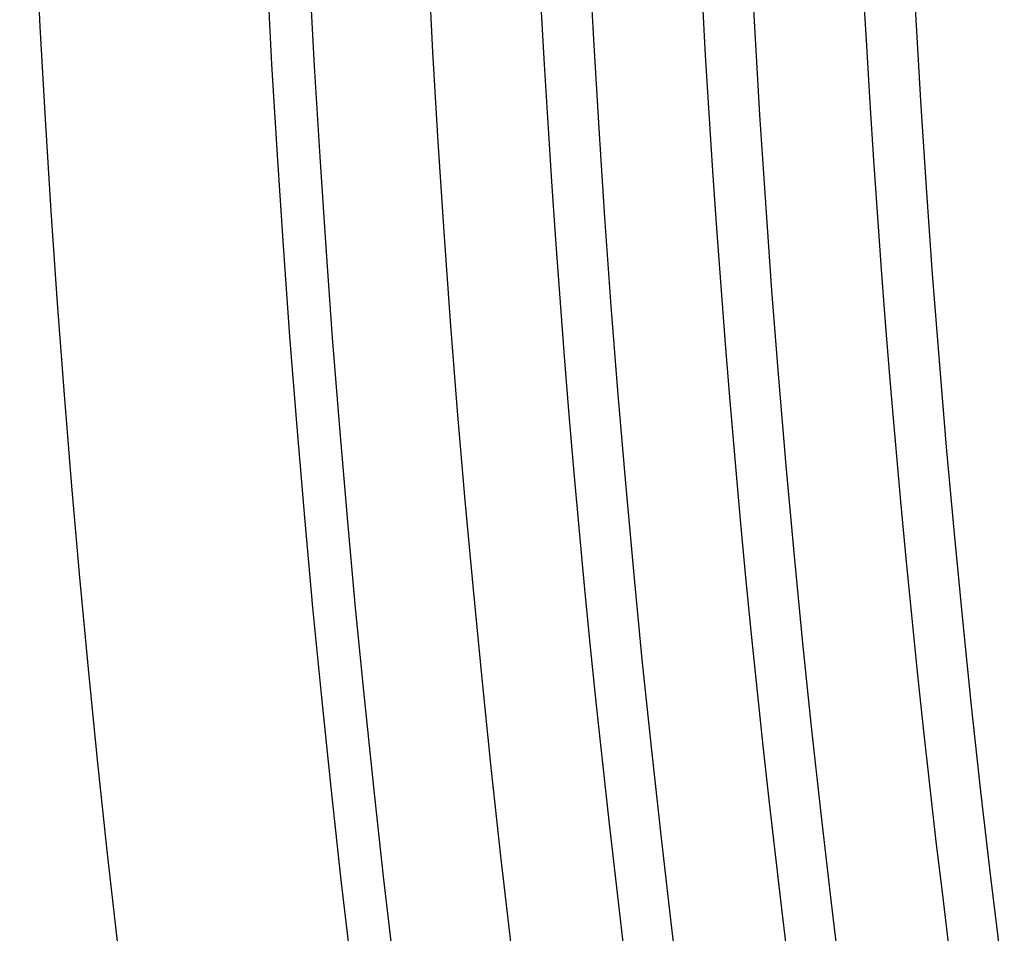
# Model space of a CAD drawing. Header units: millimetres. Extents: x -258 to 258, y -258 to 258.
# Tile 5 of 63: x -215 to -201, y -25 to -11. Entities that reach past the tile are written whole.
import ezdxf

# ---------------------------------------------------------------- set-up
doc = ezdxf.new("R2010")
doc.units = ezdxf.units.MM
doc.layers.add('HIDDEN', color=7, linetype='Continuous')
doc.layers.add('THICK', color=7, linetype='Continuous')

msp = doc.modelspace()

# ---------------------------------------------------------------- linework, layer by layer
at = {"layer": 'HIDDEN'}
for radius, start, end in [(204.5, 180.31304, 269.68695), (202.125, 180.29465, 269.70535), (209.25, 180.34301, 269.65699), (206.875, 180.32903, 269.67097), (211.625, 180.35527, 269.64473)]:
    msp.add_arc((0, 0), radius, start, end, dxfattribs=at)
at = {"layer": 'THICK'}
for radius, start, end in [(207.625, 179.99998, 0), (205.25, 179.99998, 0), (202.875, 179.99998, 0), (211, 180.37481, 269.62519), (215, 180.533, 269.467)]:
    msp.add_arc((0, 0), radius, start, end, dxfattribs=at)

doc.saveas('drawing.dxf')
